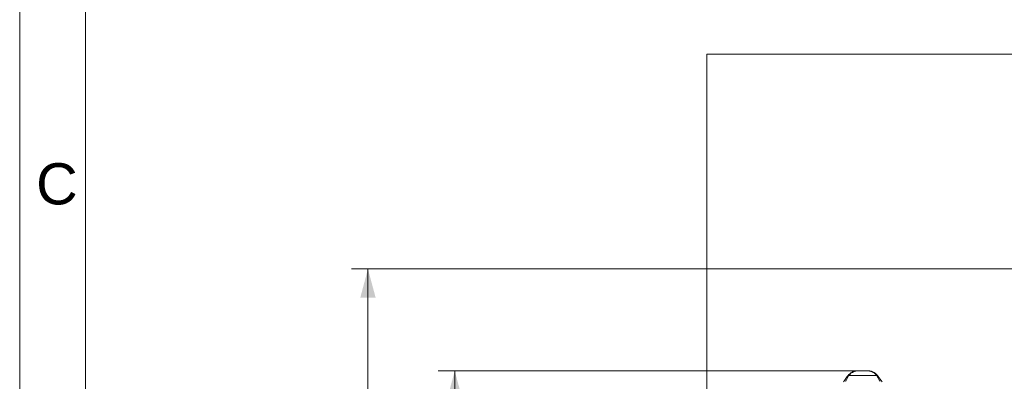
# Model space of a CAD drawing. Header units: millimetres. Extents: x 0 to 594, y 0 to 420.
# Tile 11 of 256: x 0 to 119, y 185 to 229. Entities that reach past the tile are written whole.
import ezdxf

# ---------------------------------------------------------------- set-up
doc = ezdxf.new("R2010")
doc.units = ezdxf.units.MM
doc.layers.add('1', color=7, linetype='Continuous', true_color=0xffffff)
doc.layers.add('256', color=7, linetype='Continuous', true_color=0xffffff)
doc.styles.add('Arial', font='txt')
doc.dimstyles.get("Standard").update_dxf_attribs({"dimtxt": 0.18, "dimasz": 0.18, "dimexe": 0.18, "dimexo": 0.0625, "dimgap": 0.09, "dimtad": 0, "dimtih": 1, "dimtoh": 1, "dimdec": 4, "dimzin": 0, "dimdsep": 46, "dimtxsty": 'Standard', "dimcen": 0.09, "dimadec": 0, "dimazin": 0, "dimtfac": 1, "dimtdec": 4, "dimtofl": 0, "dimtmove": 0, "dimatfit": 3, "dimfxl": 0, "dimtolj": 1, "dimtzin": 0, "dimarcsym": 0})

# ---------------------------------------------------------------- blocks, each defined once
blk = doc.blocks.new('_U10')
at = {"layer": '1', "color": 18, "lineweight": 18}
for p, q in [((202.1, 198.44), (40.24, 198.44)), ((42.24, 198.44), (42.24, 169.91)), ((42.24, 127.44), (42.24, 157.75)), ((257.51, 127.44), (40.24, 127.44))]:
    blk.add_line(p, q, dxfattribs=at)
at = {"layer": '1', "color": 18}
for points in [[(42.24, 198.44), (43.18, 194.94), (41.31, 194.94)], [(42.24, 127.44), (41.31, 130.94), (43.18, 130.94)]]:
    blk.add_solid(points, dxfattribs=at)
at = {"layer": '1', "color": 18, "linetype": 'Continuous', "lineweight": 13, "insert": (45.22, 159.4), "char_height": 3.5, "attachment_point": 7, "rotation": 90, "line_spacing_factor": 1.047437, "style": 'Arial'}
blk.add_mtext('\\fArial|b0|i0;\\W1.0000;1.42', dxfattribs=at)
blk = doc.blocks.new('_U11')
at = {"layer": '1', "color": 18, "lineweight": 18}
for p, q in [((101.5, 186.06), (50.77, 186.06)), ((52.77, 186.06), (52.77, 161.51)), ((52.77, 127.44), (52.77, 149.35)), ((257.51, 127.44), (50.77, 127.44))]:
    blk.add_line(p, q, dxfattribs=at)
at = {"layer": '1', "color": 18}
for points in [[(52.77, 186.06), (53.71, 182.56), (51.83, 182.56)], [(52.77, 127.44), (51.83, 130.94), (53.71, 130.94)]]:
    blk.add_solid(points, dxfattribs=at)
at = {"layer": '1', "color": 18, "linetype": 'Continuous', "lineweight": 13, "insert": (55.75, 151), "char_height": 3.5, "attachment_point": 7, "rotation": 90, "line_spacing_factor": 1.047437, "style": 'Arial'}
blk.add_mtext('\\fArial|b0|i0;\\W1.0000;1.17', dxfattribs=at)

msp = doc.modelspace()

# ---------------------------------------------------------------- linework, layer by layer
at = {"layer": '1', "color": 8, "linetype": 'Continuous', "lineweight": 18}
for p in [(83.36, 116.58), (330.591, 224.498)]:
    msp.add_line(p, (83.36, 224.498), dxfattribs=at)
at = {"layer": '1', "color": 155, "linetype": 'Continuous', "lineweight": 18}
for p, q in [((100.051, 184.912), (100.382, 185.388)), ((103.032, 186.064), (101.495, 186.064)), ((104.145, 185.388), (104.476, 184.912)), ((99.914, 184.716), (100.051, 184.912)), ((104.476, 184.912), (104.613, 184.716))]:
    msp.add_line(p, q, dxfattribs=at)
at = {"layer": '1', "color": 155, "linetype": 'Continuous', "lineweight": 13}
for p, q in [((100.546, 185.446), (100.215, 184.798)), ((100.582, 185.512), (103.946, 185.512)), ((101.5, 186.064), (103.028, 186.064)), ((104.312, 184.798), (103.981, 185.446)), ((100.215, 184.798), (100.051, 184.912)), ((104.476, 184.912), (104.312, 184.798))]:
    msp.add_line(p, q, dxfattribs=at)
at = {"layer": '1', "color": 155, "linetype": 'Continuous', "lineweight": 18}
msp.add_arc((102.821, 184.467), 1.613, 34.83193, 57.94946, dxfattribs=at)
at = {"layer": '1', "color": 155, "linetype": 'Continuous', "lineweight": 13}
for centre, major_axis, ratio, start_param, end_param in [((100.546, 185.274), (0.164, -0.114), 0.8143419, 2.086337, 3.1415927), ((100.582, 185.322), (0.159, -0.121), 0.925744, 2.1843761, 3.1415927), ((103.946, 185.322), (0.159, 0.121), 0.925744, 0, 0.9572165), ((103.981, 185.274), (0.164, 0.114), 0.8143419, 0, 1.0552557)]:
    msp.add_ellipse(centre, major_axis=major_axis, ratio=ratio, start_param=start_param, end_param=end_param, dxfattribs=at)
at = {"layer": '1', "color": 155, "linetype": 'Continuous', "lineweight": 18}
for points, knots in [([(100.382, 185.388), (100.39, 185.399), (100.397, 185.409), (100.407, 185.423), (100.411, 185.428), (100.417, 185.436), (100.42, 185.44), (100.422, 185.443)], [0, 0, 0, 0, 0.5, 0.5, 0.75, 0.75, 1, 1, 1, 1]), ([(100.422, 185.443), (100.456, 185.488), (100.492, 185.53), (100.567, 185.61), (100.606, 185.647), (100.686, 185.717), (100.727, 185.75), (100.812, 185.81), (100.855, 185.838), (100.944, 185.889), (100.989, 185.912), (101.081, 185.955), (101.128, 185.973), (101.199, 185.998), (101.223, 186.006), (101.259, 186.017), (101.277, 186.022), (101.295, 186.027), (101.307, 186.03), (101.313, 186.031), (101.368, 186.045), (101.417, 186.054), (101.466, 186.062)], [0, 0, 0, 0, 0.125, 0.125, 0.25, 0.25, 0.375, 0.375, 0.5, 0.5, 0.625, 0.625, 0.75, 0.75, 0.8125, 0.8125, 0.84375, 0.859375, 0.859375, 0.875, 0.875, 1, 1, 1, 1]), ([(101.487, 186.064), (101.489, 186.064), (101.492, 186.064), (101.495, 186.064), (101.497, 186.064), (101.499, 186.064), (101.5, 186.064)], [0, 0, 0, 0, 0.5, 0.75, 0.75, 1, 1, 1, 1]), ([(103.04, 186.064), (103.038, 186.064), (103.035, 186.064), (103.032, 186.064), (103.03, 186.064), (103.029, 186.064), (103.028, 186.064)], [0, 0, 0, 0, 0.5, 0.75, 0.75, 1, 1, 1, 1]), ([(103.061, 186.062), (103.111, 186.054), (103.16, 186.045), (103.214, 186.031), (103.22, 186.03), (103.232, 186.027), (103.25, 186.022), (103.293, 186.01), (103.328, 185.998), (103.399, 185.973), (103.446, 185.955), (103.538, 185.912), (103.584, 185.889), (103.672, 185.838), (103.716, 185.81), (103.8, 185.75), (103.842, 185.717), (103.922, 185.647), (103.96, 185.61), (104.035, 185.53), (104.071, 185.488), (104.105, 185.443)], [0, 0, 0, 0, 0.125, 0.125, 0.140625, 0.140625, 0.15625, 0.1875, 0.25, 0.25, 0.375, 0.375, 0.5, 0.5, 0.625, 0.625, 0.75, 0.75, 0.875, 0.875, 1, 1, 1, 1]), ([(104.105, 185.443), (104.108, 185.44), (104.11, 185.436), (104.117, 185.428), (104.12, 185.423), (104.13, 185.409), (104.137, 185.399), (104.145, 185.388)], [0, 0, 0, 0, 0.25, 0.25, 0.5, 0.5, 1, 1, 1, 1])]:
    msp.add_open_spline(points, degree=3, knots=knots, dxfattribs=at)
at = {"layer": '1', "color": 155, "linetype": 'Continuous', "lineweight": 13}
for points, knots in [([(100.582, 185.512), (100.577, 185.504), (100.572, 185.494), (100.56, 185.472), (100.553, 185.46), (100.546, 185.446)], [0, 0, 0, 0, 0.5, 0.5, 1, 1, 1, 1]), ([(101.5, 186.064), (101.456, 186.058), (101.413, 186.049), (101.365, 186.037), (101.36, 186.036), (101.35, 186.033), (101.334, 186.029), (101.297, 186.018), (101.265, 186.008), (101.203, 185.986), (101.161, 185.969), (101.081, 185.932), (101.041, 185.911), (100.963, 185.865), (100.924, 185.841), (100.85, 185.787), (100.813, 185.757), (100.743, 185.695), (100.709, 185.662), (100.643, 185.59), (100.612, 185.553), (100.582, 185.512)], [0, 0, 0, 0, 0.125, 0.125, 0.140625, 0.140625, 0.15625, 0.1875, 0.25, 0.25, 0.375, 0.375, 0.5, 0.5, 0.625, 0.625, 0.75, 0.75, 0.875, 0.875, 1, 1, 1, 1]), ([(103.946, 185.512), (103.916, 185.553), (103.884, 185.59), (103.818, 185.662), (103.784, 185.695), (103.714, 185.757), (103.677, 185.787), (103.603, 185.841), (103.565, 185.865), (103.486, 185.911), (103.447, 185.932), (103.366, 185.969), (103.325, 185.986), (103.262, 186.008), (103.241, 186.015), (103.209, 186.024), (103.194, 186.029), (103.178, 186.033), (103.167, 186.036), (103.162, 186.037), (103.114, 186.049), (103.071, 186.058), (103.028, 186.064)], [0, 0, 0, 0, 0.125, 0.125, 0.25, 0.25, 0.375, 0.375, 0.5, 0.5, 0.625, 0.625, 0.75, 0.75, 0.8125, 0.8125, 0.84375, 0.859375, 0.859375, 0.875, 0.875, 1, 1, 1, 1]), ([(103.981, 185.446), (103.974, 185.46), (103.967, 185.472), (103.956, 185.494), (103.95, 185.504), (103.946, 185.512)], [0, 0, 0, 0, 0.5, 0.5, 1, 1, 1, 1])]:
    msp.add_open_spline(points, degree=3, knots=knots, dxfattribs=at)
at = {"layer": '256', "color": 163, "linetype": 'Continuous', "lineweight": 18}
for p, q in [((0, 0), (0, 420)), ((8, 8), (8, 412))]:
    msp.add_line(p, q, dxfattribs=at)

# ---------------------------------------------------------------- texts
at = {"layer": '256', "color": 18, "linetype": 'Continuous', "lineweight": 13, "insert": (1.993, 206.202), "char_height": 5, "attachment_point": 7, "line_spacing_factor": 1.047437, "style": 'Arial'}
msp.add_mtext('\\fArial|b0|i0;\\W1.0000;C', dxfattribs=at)

# ---------------------------------------------------------------- dimensions: what is measured, and where the dimension line sits
at = {"layer": '1', "color": 18, "linetype": 'Continuous', "lineweight": 13}
for base, p2, picture, middle in [((42.244, 198.443), (202.097, 198.443), '_U10', (42.244, 163.829)), ((52.768, 186.064), (102.264, 186.064), '_U11', (52.768, 155.428))]:
    dim = msp.add_linear_dim(base=base, p1=(257.513, 127.437), p2=p2, angle=90, dimstyle='Standard', override={"dimtxt": 3.5, "dimasz": 3.5, "dimexe": 2, "dimexo": 0, "dimgap": 1.5, "dimtih": 0, "dimtoh": 0, "dimdec": 2, "dimlfac": 0.02, "dimdsep": 46, "dimlunit": 2, "dimtxsty": 'Arial', "dimsah": 1, "dimse1": 0, "dimse2": 0, "dimsd1": 0, "dimsd2": 0, "dimclrd": 18, "dimclre": 18, "dimclrt": 18, "dimtol": 0, "dimtm": -0.1, "dimtfac": 1, "dimtdec": 2, "dimtofl": 1, "dimtmove": 0, "dimlwd": 18, "dimlwe": 18}, dxfattribs=at)
    dim.commit()
    dim.dimension.update_dxf_attribs({"geometry": picture, "text_midpoint": middle, "dimtype": 160})

doc.saveas('drawing.dxf')
